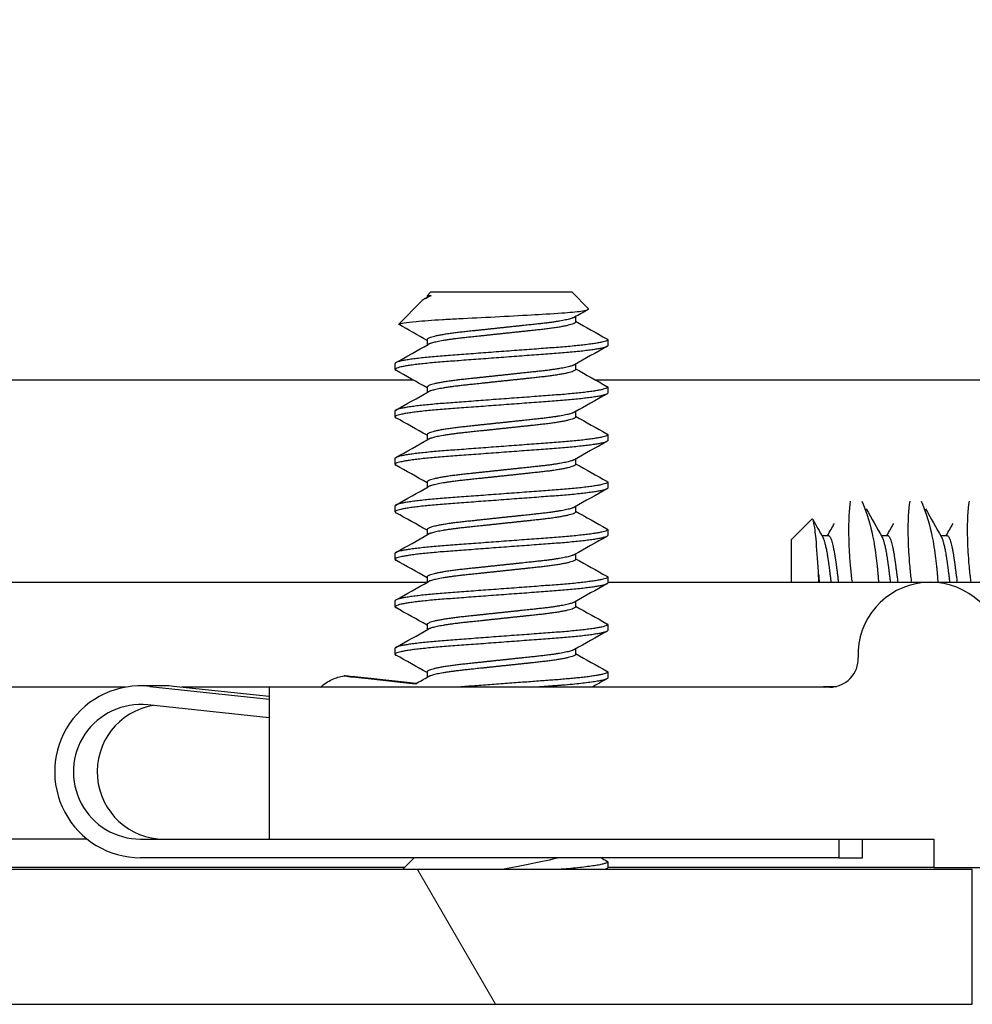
# Model space of a CAD drawing. Header units: millimetres. Extents: x 56 to 1798, y 64 to 1375.
# Tile 24 of 81: x 634 to 647, y 1219 to 1232. Entities that reach past the tile are written whole.
import ezdxf

# ---------------------------------------------------------------- set-up
doc = ezdxf.new("R2010")
doc.units = ezdxf.units.MM
doc.header["$LTSCALE"] = 6.666667
doc.layers.add('Hatch (ANSI)', color=7, linetype='Continuous', lineweight=18)
doc.layers.add('Visible (ANSI)', color=7, linetype='Continuous', lineweight=25)

msp = doc.modelspace()

# ---------------------------------------------------------------- hatches: boundary and pattern name
at = {"layer": 'Hatch (ANSI)'}
h = msp.add_hatch(dxfattribs=at)
h.set_pattern_fill('ANSI31', color=256, scale=169.333333, style=0)
h.set_pattern_definition([(45, (0, 0), (-14.9671, 14.9671), [])])
edge = h.paths.add_edge_path()
edge.add_line((647.8645, 1220.4205), (647.8645, 1218.5915))
edge.add_line((647.8645, 1218.5915), (654.2145, 1218.5915))
edge.add_line((654.2145, 1218.5915), (654.2145, 1262.2795))
edge.add_line((654.2145, 1262.2795), (647.8645, 1262.2795))
edge.add_line((647.8645, 1262.2795), (647.8645, 1260.4505))
edge.add_line((647.8645, 1260.4505), (646.5945, 1260.4505))
edge.add_line((646.5945, 1260.4505), (646.5945, 1260.0695))
edge.add_line((646.5945, 1260.0695), (637.7045, 1260.0695))
edge.add_line((637.7045, 1260.0695), (637.7045, 1258.0375))
edge.add_line((637.7045, 1258.0375), (645.2032, 1258.0375))
edge.add_ellipse((645.2032, 1257.6565), major_axis=(0.381, 0), ratio=1, start_angle=357.54327, end_angle=450, ccw=False)
edge.add_ellipse((646.5482, 1257.5988), major_axis=(-0.0414, -0.9643), ratio=1, start_angle=270, end_angle=443.33968)
edge.add_ellipse((648.8805, 1257.2245), major_axis=(0.2214, 1.3794), ratio=1, start_angle=198.23411, end_angle=450, ccw=False)
edge.add_ellipse((649.2548, 1254.8921), major_axis=(-0.1529, 0.953), ratio=1, start_angle=0, end_angle=180)
edge.add_ellipse((648.8805, 1257.2245), major_axis=(3.2854, 0.5272), ratio=1, start_angle=270, end_angle=289.53257)
edge.add_ellipse((650.6585, 1253.9701), major_axis=(0.3344, 0.1827), ratio=1, start_angle=331.35038, end_angle=450, ccw=False)
edge.add_line((651.0395, 1253.9701), (651.0395, 1226.9009))
edge.add_ellipse((650.6585, 1226.9009), major_axis=(0, -0.381), ratio=1, start_angle=331.35038, end_angle=450, ccw=False)
edge.add_ellipse((648.8805, 1223.6465), major_axis=(-2.92, 1.5953), ratio=1, start_angle=270, end_angle=289.53257)
edge.add_ellipse((649.2548, 1225.9789), major_axis=(-0.953, 0.1529), ratio=1, start_angle=270, end_angle=450)
edge.add_ellipse((648.8805, 1223.6465), major_axis=(1.3794, -0.2214), ratio=1, start_angle=198.23411, end_angle=450, ccw=False)
edge.add_ellipse((646.5482, 1223.2722), major_axis=(-0.1529, 0.953), ratio=1, start_angle=270, end_angle=443.33968)
edge.add_ellipse((645.2032, 1223.2145), major_axis=(0.0163, -0.3806), ratio=1, start_angle=357.54327, end_angle=450, ccw=False)
edge.add_line((645.2032, 1222.8335), (637.7045, 1222.8335))
edge.add_line((637.7045, 1222.8335), (637.7045, 1220.8015))
edge.add_line((637.7045, 1220.8015), (646.5945, 1220.8015))
edge.add_line((646.5945, 1220.8015), (646.5945, 1220.4205))
edge.add_line((646.5945, 1220.4205), (647.8645, 1220.4205))
h = msp.add_hatch(dxfattribs=at)
h.set_pattern_fill('ANSI31', color=256, scale=169.333333, angle=75, style=0)
h.set_pattern_definition([(120, (0, 0), (-18.33087, -10.58333), [])])
h.paths.add_polyline_path([(239.6688, 1220.3949), (239.6688, 1218.5915), (647.1102, 1218.5915), (647.1102, 1220.3949)])

# ---------------------------------------------------------------- linework, layer by layer
at = {"layer": 'Visible (ANSI)'}
for p, q in [((639.8649, 1228.1165), (639.8182, 1228.0698)), ((641.7572, 1228.1165), (639.8649, 1228.1165)), ((641.7572, 1228.1165), (641.9781, 1227.8956)), ((639.7448, 1227.9964), (639.4397, 1227.6913)), ((639.7972, 1228.0335), (639.8341, 1228.0543)), ((639.8723, 1228.0698), (639.8182, 1228.0698)), ((639.8182, 1228.0698), (639.8182, 1228.0454)), ((641.8039, 1227.7908), (641.8039, 1227.7196)), ((639.8182, 1227.4815), (639.8182, 1227.4104)), ((642.2334, 1227.4815), (642.2334, 1227.4021)), ((639.3886, 1227.164), (639.3886, 1227.0846)), ((641.8039, 1227.1558), (641.8039, 1227.0846)), ((546.2475, 1226.9441), (639.6299, 1226.9441)), ((642.069, 1226.9441), (648.2383, 1226.9441)), ((639.8182, 1226.8465), (639.8182, 1226.7754)), ((642.2334, 1226.8465), (642.2334, 1226.7671)), ((639.3886, 1226.529), (639.3886, 1226.4496)), ((641.8039, 1226.5208), (641.8039, 1226.4496)), ((639.8182, 1226.2115), (639.8182, 1226.1404)), ((642.2334, 1226.2115), (642.2334, 1226.1321)), ((639.3886, 1225.894), (639.3886, 1225.8146)), ((641.8039, 1225.8858), (641.8039, 1225.8146)), ((639.8182, 1225.5765), (639.8182, 1225.5054)), ((642.2334, 1225.5765), (642.2334, 1225.4971)), ((639.3886, 1225.259), (639.3886, 1225.1796)), ((641.8039, 1225.2508), (641.8039, 1225.1796)), ((644.6895, 1224.8038), (644.9657, 1225.0799)), ((639.8182, 1224.9415), (639.8182, 1224.8704)), ((642.2334, 1224.9415), (642.2334, 1224.8621)), ((645.0976, 1224.8621), (645.1856, 1224.8621)), ((645.8913, 1224.8621), (645.9794, 1224.8621)), ((646.6851, 1224.8621), (646.7731, 1224.8621)), ((644.6895, 1224.8038), (644.6895, 1224.2374)), ((639.3886, 1224.624), (639.3886, 1224.5446)), ((641.8039, 1224.6158), (641.8039, 1224.5446)), ((639.8182, 1224.3065), (639.8182, 1224.2354)), ((642.2334, 1224.3065), (642.2334, 1224.2271)), ((546.4119, 1224.2374), (639.8182, 1224.2374)), ((642.2334, 1224.2374), (650.1464, 1224.2374)), ((639.3886, 1223.989), (639.3886, 1223.9096)), ((641.8039, 1223.9808), (641.8039, 1223.9096)), ((639.8182, 1223.6715), (639.8182, 1223.6004)), ((642.2334, 1223.6715), (642.2334, 1223.5921)), ((639.3886, 1223.354), (639.3886, 1223.2746)), ((641.8039, 1223.3458), (641.8039, 1223.2746)), ((639.8182, 1223.0365), (639.8182, 1222.9654)), ((642.2334, 1223.0365), (642.2334, 1222.9571)), ((636.3041, 1222.8515), (635.9861, 1222.8515)), ((636.1089, 1222.8449), (637.7045, 1222.6732)), ((637.7045, 1222.7074), (636.4269, 1222.8449)), ((639.0306, 1222.9481), (639.6592, 1222.8805)), ((639.6713, 1222.8828), (639.0641, 1222.9481)), ((645.1149, 1222.8335), (645.1233, 1222.8449)), ((645.1233, 1222.8449), (645.2958, 1222.8449)), ((645.1233, 1222.8449), (645.1389, 1222.8335)), ((635.7837, 1222.8335), (548.2395, 1222.8335)), ((637.7045, 1222.8335), (636.533, 1222.8335)), ((645.2032, 1222.8335), (637.7045, 1222.8335)), ((637.7045, 1222.8335), (637.7045, 1220.8015)), ((637.7045, 1222.4218), (636.0822, 1222.5963)), ((635.2711, 1220.8015), (548.2395, 1220.8015)), ((635.9861, 1220.8015), (637.7045, 1220.8015)), ((637.7045, 1220.8015), (646.5945, 1220.8015)), ((645.3249, 1220.8015), (645.3249, 1220.5515)), ((645.643, 1220.5515), (645.643, 1220.8015)), ((646.5945, 1220.8015), (646.5945, 1220.4205)), ((645.3249, 1220.5515), (635.9861, 1220.5515)), ((639.6468, 1220.5515), (639.4902, 1220.3949)), ((642.2334, 1220.4965), (642.2334, 1220.4171)), ((645.3249, 1220.5515), (645.643, 1220.5515)), ((647.1102, 1220.3949), (239.6688, 1220.3949)), ((639.5158, 1220.4205), (546.4119, 1220.4205)), ((642.2227, 1220.4055), (642.2038, 1220.3949)), ((646.5945, 1220.4205), (642.2334, 1220.4205)), ((646.5945, 1220.4205), (647.8645, 1220.4205)), ((647.1102, 1218.5915), (647.1102, 1220.3949)), ((239.6688, 1218.5915), (647.1102, 1218.5915))]:
    msp.add_line(p, q, dxfattribs=at)
for centre, radius, start, end in [((646.5482, 1223.2722), 0.9652, 9.11705, 182.45673), ((645.2032, 1223.2145), 0.381, 270, 2.45673)]:
    msp.add_arc(centre, radius, start, end, dxfattribs=at)
for centre, major_axis, ratio, start_param, end_param in [((639.0474, 1222.9481), (-0.341, 0.0366), 0.005228, 4.6637236, 7.8053163), ((635.9861, 1221.7015), (0, -1.15), 0.9988024, 3.0345316, 6.2831853), ((636.3041, 1221.7015), (0, 1.15), 0.9988024, 6.1761243, 6.2831853), ((639.6344, 1222.8805), (0.5041, -0.0541), 0.005228, 1.5002374, 1.522131), ((635.9861, 1221.7015), (0, 0.9), 0.9988024, 6.1761243, 9.424778), ((636.3041, 1221.7015), (0, -0.9), 0.9988024, 3.3103716, 6.2831853)]:
    msp.add_ellipse(centre, major_axis=major_axis, ratio=ratio, start_param=start_param, end_param=end_param, dxfattribs=at)
for points in [[(639.8723, 1228.0698), (639.8101, 1228.0432), (639.7669, 1228.0185), (639.7448, 1227.9964)], [(641.9741, 1227.8864), (641.912, 1227.8516), (641.85, 1227.8168), (641.788, 1227.7818)], [(641.8039, 1227.7279), (641.9433, 1227.6493), (642.083, 1227.5712), (642.2227, 1227.4931)], [(639.4431, 1227.6836), (639.4384, 1227.6862), (639.4372, 1227.6888), (639.4397, 1227.6913)], [(639.8182, 1227.4733), (639.6933, 1227.5436), (639.5682, 1227.6136), (639.4431, 1227.6836)], [(639.3994, 1227.1756), (639.5444, 1227.2566), (639.6894, 1227.3378), (639.8341, 1227.4193)], [(642.2227, 1227.3905), (642.0777, 1227.3095), (641.9327, 1227.2284), (641.788, 1227.1468)], [(639.8182, 1226.8383), (639.6788, 1226.9168), (639.5391, 1226.9949), (639.3994, 1227.073)], [(641.8039, 1227.0929), (641.9433, 1227.0143), (642.083, 1226.9362), (642.2227, 1226.8581)], [(639.3994, 1226.5406), (639.5444, 1226.6216), (639.6894, 1226.7028), (639.8341, 1226.7843)], [(642.2227, 1226.7555), (642.0777, 1226.6745), (641.9327, 1226.5934), (641.788, 1226.5118)], [(639.8182, 1226.2033), (639.6788, 1226.2818), (639.5391, 1226.3599), (639.3994, 1226.438)], [(641.8039, 1226.4579), (641.9433, 1226.3793), (642.083, 1226.3012), (642.2227, 1226.2231)], [(639.3994, 1225.9056), (639.5444, 1225.9866), (639.6894, 1226.0678), (639.8341, 1226.1493)], [(642.2227, 1226.1205), (642.0777, 1226.0395), (641.9327, 1225.9584), (641.788, 1225.8768)], [(639.8182, 1225.5683), (639.6788, 1225.6468), (639.5391, 1225.7249), (639.3994, 1225.803)], [(641.8039, 1225.8229), (641.9433, 1225.7443), (642.083, 1225.6662), (642.2227, 1225.5881)], [(639.3994, 1225.2706), (639.5444, 1225.3516), (639.6894, 1225.4328), (639.8341, 1225.5143)], [(642.2227, 1225.4855), (642.0777, 1225.4045), (641.9327, 1225.3234), (641.788, 1225.2418)], [(645.6894, 1225.2217), (645.7605, 1225.0947), (645.8317, 1224.9678), (645.9032, 1224.8411)], [(646.4832, 1225.2217), (646.5543, 1225.0947), (646.6255, 1224.9678), (646.6969, 1224.8411)], [(639.8182, 1224.9333), (639.6788, 1225.0118), (639.5391, 1225.0899), (639.3994, 1225.168)], [(641.8039, 1225.1879), (641.9433, 1225.1093), (642.083, 1225.0312), (642.2227, 1224.9531)], [(644.978, 1225.0747), (645.0218, 1224.9968), (645.0655, 1224.9189), (645.1094, 1224.8411)], [(645.1745, 1224.8621), (645.2051, 1224.9165), (645.2357, 1224.9709), (645.2663, 1225.0253)], [(645.9682, 1224.8621), (645.9989, 1224.9165), (646.0295, 1224.9709), (646.06, 1225.0253)], [(646.762, 1224.8621), (646.7926, 1224.9165), (646.8232, 1224.9709), (646.8538, 1225.0253)], [(639.3994, 1224.6356), (639.5444, 1224.7166), (639.6894, 1224.7978), (639.8341, 1224.8793)], [(642.2227, 1224.8505), (642.0777, 1224.7695), (641.9327, 1224.6884), (641.788, 1224.6068)], [(641.8039, 1224.5529), (641.9433, 1224.4743), (642.083, 1224.3962), (642.2227, 1224.3181)], [(639.8182, 1224.2983), (639.6788, 1224.3768), (639.5391, 1224.4549), (639.3994, 1224.533)], [(645.058, 1224.2374), (645.0563, 1224.2732), (645.0552, 1224.3086), (645.0545, 1224.3434)], [(639.3994, 1224.0006), (639.5444, 1224.0816), (639.6894, 1224.1628), (639.8341, 1224.2443)], [(642.2227, 1224.2155), (642.0777, 1224.1345), (641.9327, 1224.0534), (641.788, 1223.9718)], [(639.8182, 1223.6633), (639.6788, 1223.7418), (639.5391, 1223.8199), (639.3994, 1223.898)], [(641.8039, 1223.9179), (641.9433, 1223.8393), (642.083, 1223.7612), (642.2227, 1223.6831)], [(639.3994, 1223.3656), (639.5444, 1223.4466), (639.6894, 1223.5278), (639.8341, 1223.6093)], [(642.2227, 1223.5805), (642.0777, 1223.4995), (641.9327, 1223.4184), (641.788, 1223.3368)], [(639.8182, 1223.0283), (639.6788, 1223.1068), (639.5391, 1223.1849), (639.3994, 1223.263)], [(641.8039, 1223.2829), (641.9433, 1223.2043), (642.083, 1223.1262), (642.2227, 1223.0481)], [(639.6659, 1222.8798), (639.722, 1222.9112), (639.7781, 1222.9427), (639.8341, 1222.9743)], [(642.2227, 1222.9455), (642.1559, 1222.9082), (642.0892, 1222.8709), (642.0224, 1222.8335)], [(642.1451, 1220.5515), (642.171, 1220.537), (642.1968, 1220.5226), (642.2227, 1220.5081)]]:
    msp.add_open_spline(points, degree=3, dxfattribs=at)
for points, weights in [([(639.8723, 1228.0698), (639.8476, 1228.0619), (639.8341, 1228.0543)], [0.941670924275, 0.948650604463, 0.961256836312]), ([(642.2227, 1227.4931), (642.2334, 1227.4871), (642.2334, 1227.4815)], [0.971473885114, 0.983771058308, 1]), ([(639.3886, 1227.0846), (639.3886, 1227.079), (639.3994, 1227.073)], [1, 0.983771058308, 0.971473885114]), ([(642.2227, 1226.8581), (642.2334, 1226.8521), (642.2334, 1226.8465)], [0.971473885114, 0.983771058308, 1]), ([(639.3886, 1226.4496), (639.3886, 1226.444), (639.3994, 1226.438)], [1, 0.983771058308, 0.971473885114]), ([(642.2227, 1226.2231), (642.2334, 1226.2171), (642.2334, 1226.2115)], [0.971473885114, 0.983771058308, 1]), ([(639.3886, 1225.8146), (639.3886, 1225.809), (639.3994, 1225.803)], [1, 0.983771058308, 0.971473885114]), ([(642.2227, 1225.5881), (642.2334, 1225.5821), (642.2334, 1225.5765)], [0.971473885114, 0.983771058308, 1]), ([(639.3886, 1225.1796), (639.3886, 1225.174), (639.3994, 1225.168)], [1, 0.983771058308, 0.971473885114]), ([(642.2227, 1224.9531), (642.2334, 1224.9471), (642.2334, 1224.9415)], [0.971473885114, 0.983771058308, 1]), ([(639.3886, 1224.5446), (639.3886, 1224.539), (639.3994, 1224.533)], [1, 0.983771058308, 0.971473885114]), ([(642.2227, 1224.3181), (642.2334, 1224.3121), (642.2334, 1224.3065)], [0.971473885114, 0.983771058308, 1]), ([(639.3886, 1223.9096), (639.3886, 1223.904), (639.3994, 1223.898)], [1, 0.983771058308, 0.971473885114]), ([(642.2227, 1223.6831), (642.2334, 1223.6771), (642.2334, 1223.6715)], [0.971473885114, 0.983771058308, 1]), ([(639.3886, 1223.2746), (639.3886, 1223.269), (639.3994, 1223.263)], [1, 0.983771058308, 0.971473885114]), ([(642.2227, 1223.0481), (642.2334, 1223.0421), (642.2334, 1223.0365)], [0.971473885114, 0.983771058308, 1]), ([(642.2334, 1220.4965), (642.2334, 1220.4463), (641.5777, 1220.3949)], [1, 0.872099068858, 0.988403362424]), ([(642.2227, 1220.5081), (642.2334, 1220.5021), (642.2334, 1220.4965)], [0.971473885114, 0.983771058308, 1]), ([(642.2334, 1220.4171), (642.2334, 1220.4066), (642.1962, 1220.3949)], [1, 0.97005869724, 0.953500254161])]:
    msp.add_rational_spline(points, weights, degree=2, dxfattribs=at)
for points, knots in [([(639.4397, 1227.6913), (639.4465, 1227.6981), (639.4784, 1227.7042), (639.5508, 1227.715), (639.6046, 1227.721), (639.766, 1227.7356), (639.8849, 1227.744), (640.091, 1227.7559), (640.1649, 1227.7597), (640.396, 1227.7715), (640.5616, 1227.7801), (640.8949, 1227.7979), (641.0593, 1227.8069), (641.3336, 1227.8221), (641.4823, 1227.8297), (641.7274, 1227.8478), (641.8134, 1227.8562), (641.9121, 1227.8698), (641.94, 1227.875), (641.9803, 1227.8867), (641.9818, 1227.8919), (641.9781, 1227.8956)], [-0.3275077, -0.3275077, -0.3275077, -0.3275077, -0.298679, -0.298679, -0.26513723, -0.26513723, -0.21824944, -0.21824944, -0.19498337, -0.19498337, -0.1484776, -0.1484776, -0.10250817, -0.10250817, -0.06653819, -0.06653819, -0.03897493, -0.03897493, -0.02198565, -0.02198565, -0.000001, -0.000001, -0.000001, -0.000001]), ([(645.5057, 1224.2374), (645.5025, 1224.2642), (645.4995, 1224.2908), (645.4944, 1224.337), (645.4923, 1224.3566), (645.4897, 1224.382), (645.4891, 1224.3879), (645.4882, 1224.3975), (645.4878, 1224.4012), (645.4871, 1224.4082), (645.4868, 1224.4116), (645.4861, 1224.4192), (645.4856, 1224.4235), (645.4846, 1224.4348), (645.4839, 1224.4418), (645.4799, 1224.4856), (645.4769, 1224.5218), (645.4661, 1224.6679), (645.4621, 1224.7715), (645.4576, 1225.054), (645.4656, 1225.2081), (645.4833, 1225.3224)], [-0.15604546, -0.15604546, -0.15604546, -0.15604546, -0.14718085, -0.14718085, -0.14052602, -0.14052602, -0.13850239, -0.13850239, -0.13723881, -0.13723881, -0.13607836, -0.13607836, -0.13459399, -0.13459399, -0.13217262, -0.13217262, -0.11932022, -0.11932022, -0.07941382, -0.07941382, -0.00050041, -0.00050041, -0.00050041, -0.00050041]), ([(645.6312, 1225.3224), (645.6836, 1225.2145), (645.7316, 1225.0704), (645.7899, 1224.8017), (645.8067, 1224.701), (645.8272, 1224.5468), (645.8329, 1224.4993), (645.8389, 1224.4426), (645.8397, 1224.4343), (645.841, 1224.4221), (645.8414, 1224.4181), (645.8421, 1224.411), (645.8424, 1224.4079), (645.843, 1224.4014), (645.8433, 1224.398), (645.8442, 1224.3891), (645.8447, 1224.3835), (645.8468, 1224.3611), (645.8483, 1224.344), (645.8521, 1224.2973), (645.8544, 1224.2675), (645.8564, 1224.2374)], [-0.29230817, -0.29230817, -0.29230817, -0.29230817, -0.21664548, -0.21664548, -0.17643361, -0.17643361, -0.15924106, -0.15924106, -0.15634345, -0.15634345, -0.15494729, -0.15494729, -0.15386485, -0.15386485, -0.15267712, -0.15267712, -0.15075501, -0.15075501, -0.1449041, -0.1449041, -0.13483044, -0.13483044, -0.13483044, -0.13483044]), ([(646.2995, 1224.2374), (646.2963, 1224.2642), (646.2932, 1224.2908), (646.2881, 1224.337), (646.2861, 1224.3566), (646.2835, 1224.382), (646.2829, 1224.3879), (646.2819, 1224.3975), (646.2816, 1224.4012), (646.2809, 1224.4082), (646.2805, 1224.4116), (646.2798, 1224.4192), (646.2794, 1224.4235), (646.2783, 1224.4348), (646.2777, 1224.4418), (646.2737, 1224.4856), (646.2707, 1224.5218), (646.2599, 1224.6679), (646.2558, 1224.7715), (646.2513, 1225.054), (646.2593, 1225.2081), (646.277, 1225.3224)], [-0.15604546, -0.15604546, -0.15604546, -0.15604546, -0.14718085, -0.14718085, -0.14052602, -0.14052602, -0.13850239, -0.13850239, -0.13723881, -0.13723881, -0.13607836, -0.13607836, -0.13459399, -0.13459399, -0.13217262, -0.13217262, -0.11932022, -0.11932022, -0.07941382, -0.07941382, -0.00050041, -0.00050041, -0.00050041, -0.00050041]), ([(646.4249, 1225.3224), (646.4773, 1225.2145), (646.5254, 1225.0704), (646.5837, 1224.8017), (646.6004, 1224.701), (646.621, 1224.5468), (646.6266, 1224.4993), (646.6326, 1224.4426), (646.6335, 1224.4343), (646.6347, 1224.4221), (646.6351, 1224.4181), (646.6358, 1224.411), (646.6361, 1224.4079), (646.6367, 1224.4014), (646.6371, 1224.398), (646.6379, 1224.3891), (646.6384, 1224.3835), (646.6405, 1224.3611), (646.642, 1224.344), (646.6459, 1224.2973), (646.6481, 1224.2675), (646.6502, 1224.2374)], [-0.29230817, -0.29230817, -0.29230817, -0.29230817, -0.21664548, -0.21664548, -0.17643361, -0.17643361, -0.15924106, -0.15924106, -0.15634345, -0.15634345, -0.15494729, -0.15494729, -0.15386485, -0.15386485, -0.15267712, -0.15267712, -0.15075501, -0.15075501, -0.1449041, -0.1449041, -0.13483044, -0.13483044, -0.13483044, -0.13483044]), ([(647.0932, 1224.2374), (647.09, 1224.2642), (647.087, 1224.2908), (647.0819, 1224.337), (647.0798, 1224.3566), (647.0772, 1224.382), (647.0766, 1224.3879), (647.0757, 1224.3975), (647.0753, 1224.4012), (647.0746, 1224.4082), (647.0743, 1224.4116), (647.0736, 1224.4192), (647.0731, 1224.4235), (647.0721, 1224.4348), (647.0714, 1224.4418), (647.0674, 1224.4856), (647.0644, 1224.5218), (647.0536, 1224.6679), (647.0496, 1224.7715), (647.0451, 1225.054), (647.0531, 1225.2081), (647.0708, 1225.3224)], [-0.15604546, -0.15604546, -0.15604546, -0.15604546, -0.14718085, -0.14718085, -0.14052602, -0.14052602, -0.13850239, -0.13850239, -0.13723881, -0.13723881, -0.13607836, -0.13607836, -0.13459399, -0.13459399, -0.13217262, -0.13217262, -0.11932022, -0.11932022, -0.07941382, -0.07941382, -0.00050041, -0.00050041, -0.00050041, -0.00050041]), ([(645.0545, 1224.3434), (645.0536, 1224.3575), (645.0527, 1224.3716), (645.0417, 1224.5428), (645.0316, 1224.6943), (645.0113, 1224.9099), (645.0021, 1224.9805), (644.9815, 1225.0803), (644.9722, 1225.0865), (644.9657, 1225.0799)], [-0.10890988, -0.10890988, -0.10890988, -0.10890988, -0.10545875, -0.10545875, -0.06644341, -0.06644341, -0.03659642, -0.03659642, -0.000001, -0.000001, -0.000001, -0.000001]), ([(645.0545, 1224.3434), (645.055, 1224.3379), (645.0555, 1224.3324), (645.0584, 1224.2973), (645.0606, 1224.2675), (645.0627, 1224.2374)], [-0.14678325, -0.14678325, -0.14678325, -0.14678325, -0.144904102, -0.144904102, -0.134830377, -0.134830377, -0.134830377, -0.134830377]), ([(638.3927, 1222.8335), (638.4385, 1222.8757), (638.4916, 1222.9111), (638.5983, 1222.9601), (638.652, 1222.9763), (638.7064, 1222.9848)], [0.000779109, 0.000779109, 0.000779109, 0.000779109, 0.019458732, 0.019458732, 0.035982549, 0.035982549, 0.035982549, 0.035982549]), ([(641.5682, 1220.5515), (641.5605, 1220.5492), (641.5527, 1220.5469), (641.4285, 1220.5113), (641.2947, 1220.4861), (641.0765, 1220.4421), (640.9512, 1220.4183), (640.8214, 1220.3949)], [-0.078849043, -0.078849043, -0.078849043, -0.078849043, -0.076431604, -0.076431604, -0.041316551, -0.041316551, -0.001073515, -0.001073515, -0.001073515, -0.001073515])]:
    msp.add_open_spline(points, degree=3, knots=knots, dxfattribs=at)
for points, weights, knots in [([(641.788, 1227.7818), (641.706, 1227.7357), (641.3074, 1227.6932), (641.0771, 1227.6686), (640.811, 1227.6403)], [0.961256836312, 0.889515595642, 1, 0.933012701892, 0.933012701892], [0.064326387, 0.064326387, 0.064326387, 0.072916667, 0.072916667, 0.078125, 0.078125, 0.078125]), ([(641.8039, 1227.7196), (641.8039, 1227.6667), (641.3074, 1227.6138), (641.0771, 1227.5892), (640.811, 1227.5609)], [1, 0.866025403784, 1, 0.933012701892, 0.933012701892], [0.0625, 0.0625, 0.0625, 0.072916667, 0.072916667, 0.078125, 0.078125, 0.078125]), ([(640.811, 1227.6403), (640.545, 1227.6119), (640.3146, 1227.5873), (639.8182, 1227.5344), (639.8182, 1227.4815)], [0.933012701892, 0.933012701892, 1, 0.866025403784, 1], [0.078125, 0.078125, 0.078125, 0.083333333, 0.083333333, 0.09375, 0.09375, 0.09375]), ([(642.2334, 1227.4815), (642.2334, 1227.4286), (641.5222, 1227.3757), (640.811, 1227.3228), (640.0998, 1227.2698), (639.3886, 1227.2169), (639.3886, 1227.164)], [1, 0.866025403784, 1, 0.866025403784, 1, 0.866025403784, 1], [0.0625, 0.0625, 0.0625, 0.072916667, 0.072916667, 0.083333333, 0.083333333, 0.09375, 0.09375, 0.09375]), ([(640.811, 1227.5609), (640.545, 1227.5325), (640.3146, 1227.508), (639.9161, 1227.4655), (639.8341, 1227.4193)], [0.933012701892, 0.933012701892, 1, 0.889515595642, 0.961256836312], [0.078125, 0.078125, 0.078125, 0.083333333, 0.083333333, 0.091923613, 0.091923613, 0.091923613]), ([(642.2334, 1227.4021), (642.2334, 1227.3492), (641.5222, 1227.2963), (640.811, 1227.2434), (640.0998, 1227.1905), (639.3886, 1227.1375), (639.3886, 1227.0846)], [1, 0.866025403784, 1, 0.866025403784, 1, 0.866025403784, 1], [0.125, 0.125, 0.125, 0.135416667, 0.135416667, 0.145833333, 0.145833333, 0.15625, 0.15625, 0.15625]), ([(641.788, 1227.1468), (641.706, 1227.1007), (641.3074, 1227.0582), (641.0771, 1227.0336), (640.811, 1227.0053)], [0.961256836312, 0.889515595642, 1, 0.933012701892, 0.933012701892], [0.126826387, 0.126826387, 0.126826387, 0.135416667, 0.135416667, 0.140625, 0.140625, 0.140625]), ([(641.8039, 1227.0846), (641.8039, 1227.0317), (641.3074, 1226.9788), (641.0771, 1226.9542), (640.811, 1226.9259)], [1, 0.866025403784, 1, 0.933012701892, 0.933012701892], [0.125, 0.125, 0.125, 0.135416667, 0.135416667, 0.140625, 0.140625, 0.140625]), ([(640.811, 1227.0053), (640.545, 1226.9769), (640.3146, 1226.9523), (639.8182, 1226.8994), (639.8182, 1226.8465)], [0.933012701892, 0.933012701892, 1, 0.866025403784, 1], [0.140625, 0.140625, 0.140625, 0.145833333, 0.145833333, 0.15625, 0.15625, 0.15625]), ([(640.811, 1226.9259), (640.545, 1226.8975), (640.3146, 1226.873), (639.9161, 1226.8305), (639.8341, 1226.7843)], [0.933012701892, 0.933012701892, 1, 0.889515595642, 0.961256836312], [0.140625, 0.140625, 0.140625, 0.145833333, 0.145833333, 0.154423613, 0.154423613, 0.154423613]), ([(642.2334, 1226.8465), (642.2334, 1226.7936), (641.5222, 1226.7407), (640.811, 1226.6878), (640.0998, 1226.6348), (639.3886, 1226.5819), (639.3886, 1226.529)], [1, 0.866025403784, 1, 0.866025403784, 1, 0.866025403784, 1], [0.125, 0.125, 0.125, 0.135416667, 0.135416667, 0.145833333, 0.145833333, 0.15625, 0.15625, 0.15625]), ([(642.2334, 1226.7671), (642.2334, 1226.7142), (641.5222, 1226.6613), (640.811, 1226.6084), (640.0998, 1226.5555), (639.3886, 1226.5025), (639.3886, 1226.4496)], [1, 0.866025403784, 1, 0.866025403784, 1, 0.866025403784, 1], [0.1875, 0.1875, 0.1875, 0.197916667, 0.197916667, 0.208333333, 0.208333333, 0.21875, 0.21875, 0.21875]), ([(641.788, 1226.5118), (641.706, 1226.4657), (641.3074, 1226.4232), (641.0771, 1226.3986), (640.811, 1226.3703)], [0.961256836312, 0.889515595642, 1, 0.933012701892, 0.933012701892], [0.189326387, 0.189326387, 0.189326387, 0.197916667, 0.197916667, 0.203125, 0.203125, 0.203125]), ([(641.8039, 1226.4496), (641.8039, 1226.3967), (641.3074, 1226.3438), (641.0771, 1226.3192), (640.811, 1226.2909)], [1, 0.866025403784, 1, 0.933012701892, 0.933012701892], [0.1875, 0.1875, 0.1875, 0.197916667, 0.197916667, 0.203125, 0.203125, 0.203125]), ([(640.811, 1226.3703), (640.545, 1226.3419), (640.3146, 1226.3173), (639.8182, 1226.2644), (639.8182, 1226.2115)], [0.933012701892, 0.933012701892, 1, 0.866025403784, 1], [0.203125, 0.203125, 0.203125, 0.208333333, 0.208333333, 0.21875, 0.21875, 0.21875]), ([(640.811, 1226.2909), (640.545, 1226.2625), (640.3146, 1226.238), (639.9161, 1226.1955), (639.8341, 1226.1493)], [0.933012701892, 0.933012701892, 1, 0.889515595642, 0.961256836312], [0.203125, 0.203125, 0.203125, 0.208333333, 0.208333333, 0.216923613, 0.216923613, 0.216923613]), ([(642.2334, 1226.2115), (642.2334, 1226.1586), (641.5222, 1226.1057), (640.811, 1226.0528), (640.0998, 1225.9998), (639.3886, 1225.9469), (639.3886, 1225.894)], [1, 0.866025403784, 1, 0.866025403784, 1, 0.866025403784, 1], [0.1875, 0.1875, 0.1875, 0.197916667, 0.197916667, 0.208333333, 0.208333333, 0.21875, 0.21875, 0.21875]), ([(642.2334, 1226.1321), (642.2334, 1226.0792), (641.5222, 1226.0263), (640.811, 1225.9734), (640.0998, 1225.9205), (639.3886, 1225.8675), (639.3886, 1225.8146)], [1, 0.866025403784, 1, 0.866025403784, 1, 0.866025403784, 1], [0.25, 0.25, 0.25, 0.260416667, 0.260416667, 0.270833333, 0.270833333, 0.28125, 0.28125, 0.28125]), ([(641.788, 1225.8768), (641.706, 1225.8307), (641.3074, 1225.7882), (641.0771, 1225.7636), (640.811, 1225.7353)], [0.961256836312, 0.889515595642, 1, 0.933012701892, 0.933012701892], [0.251826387, 0.251826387, 0.251826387, 0.260416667, 0.260416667, 0.265625, 0.265625, 0.265625]), ([(641.8039, 1225.8146), (641.8039, 1225.7617), (641.3074, 1225.7088), (641.0771, 1225.6842), (640.811, 1225.6559)], [1, 0.866025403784, 1, 0.933012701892, 0.933012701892], [0.25, 0.25, 0.25, 0.260416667, 0.260416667, 0.265625, 0.265625, 0.265625]), ([(640.811, 1225.7353), (640.545, 1225.7069), (640.3146, 1225.6823), (639.8182, 1225.6294), (639.8182, 1225.5765)], [0.933012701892, 0.933012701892, 1, 0.866025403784, 1], [0.265625, 0.265625, 0.265625, 0.270833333, 0.270833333, 0.28125, 0.28125, 0.28125]), ([(640.811, 1225.6559), (640.545, 1225.6275), (640.3146, 1225.603), (639.9161, 1225.5605), (639.8341, 1225.5143)], [0.933012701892, 0.933012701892, 1, 0.889515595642, 0.961256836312], [0.265625, 0.265625, 0.265625, 0.270833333, 0.270833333, 0.279423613, 0.279423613, 0.279423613]), ([(642.2334, 1225.5765), (642.2334, 1225.5236), (641.5222, 1225.4707), (640.811, 1225.4178), (640.0998, 1225.3648), (639.3886, 1225.3119), (639.3886, 1225.259)], [1, 0.866025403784, 1, 0.866025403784, 1, 0.866025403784, 1], [0.25, 0.25, 0.25, 0.260416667, 0.260416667, 0.270833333, 0.270833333, 0.28125, 0.28125, 0.28125]), ([(642.2334, 1225.4971), (642.2334, 1225.4442), (641.5222, 1225.3913), (640.811, 1225.3384), (640.0998, 1225.2855), (639.3886, 1225.2325), (639.3886, 1225.1796)], [1, 0.866025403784, 1, 0.866025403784, 1, 0.866025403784, 1], [0.3125, 0.3125, 0.3125, 0.322916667, 0.322916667, 0.333333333, 0.333333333, 0.34375, 0.34375, 0.34375]), ([(641.788, 1225.2418), (641.706, 1225.1957), (641.3074, 1225.1532), (641.0771, 1225.1286), (640.811, 1225.1003)], [0.961256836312, 0.889515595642, 1, 0.933012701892, 0.933012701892], [0.314326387, 0.314326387, 0.314326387, 0.322916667, 0.322916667, 0.328125, 0.328125, 0.328125]), ([(640.811, 1225.1003), (640.545, 1225.0719), (640.3146, 1225.0473), (639.8182, 1224.9944), (639.8182, 1224.9415)], [0.933012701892, 0.933012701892, 1, 0.866025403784, 1], [0.328125, 0.328125, 0.328125, 0.333333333, 0.333333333, 0.34375, 0.34375, 0.34375]), ([(641.8039, 1225.1796), (641.8039, 1225.1267), (641.3074, 1225.0738), (641.0771, 1225.0492), (640.811, 1225.0209)], [1, 0.866025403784, 1, 0.933012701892, 0.933012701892], [0.3125, 0.3125, 0.3125, 0.322916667, 0.322916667, 0.328125, 0.328125, 0.328125]), ([(640.811, 1225.0209), (640.545, 1224.9925), (640.3146, 1224.968), (639.9161, 1224.9255), (639.8341, 1224.8793)], [0.933012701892, 0.933012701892, 1, 0.889515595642, 0.961256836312], [0.328125, 0.328125, 0.328125, 0.333333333, 0.333333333, 0.341923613, 0.341923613, 0.341923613]), ([(642.2334, 1224.9415), (642.2334, 1224.8886), (641.5222, 1224.8357), (640.811, 1224.7828), (640.0998, 1224.7298), (639.3886, 1224.6769), (639.3886, 1224.624)], [1, 0.866025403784, 1, 0.866025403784, 1, 0.866025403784, 1], [0.3125, 0.3125, 0.3125, 0.322916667, 0.322916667, 0.333333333, 0.333333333, 0.34375, 0.34375, 0.34375]), ([(642.2334, 1224.8621), (642.2334, 1224.8092), (641.5222, 1224.7563), (640.811, 1224.7034), (640.0998, 1224.6505), (639.3886, 1224.5975), (639.3886, 1224.5446)], [1, 0.866025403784, 1, 0.866025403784, 1, 0.866025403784, 1], [0.375, 0.375, 0.375, 0.385416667, 0.385416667, 0.395833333, 0.395833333, 0.40625, 0.40625, 0.40625]), ([(645.1094, 1224.8411), (645.1486, 1224.7716), (645.1856, 1224.5061), (645.2024, 1224.3859), (645.2204, 1224.2374)], [0.972276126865, 0.942105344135, 1, 0.972946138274, 0.965122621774], [0.079225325, 0.079225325, 0.079225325, 0.086538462, 0.086538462, 0.089955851, 0.089955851, 0.089955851]), ([(645.1856, 1224.8621), (645.2352, 1224.8621), (645.2849, 1224.5061), (645.3016, 1224.3859), (645.3196, 1224.2374)], [1, 0.923879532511, 1, 0.972946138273, 0.965122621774], [0.076923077, 0.076923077, 0.076923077, 0.086538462, 0.086538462, 0.089955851, 0.089955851, 0.089955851]), ([(645.9032, 1224.8411), (645.9424, 1224.7716), (645.9794, 1224.5061), (645.9961, 1224.3859), (646.0141, 1224.2374)], [0.972276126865, 0.942105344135, 1, 0.972946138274, 0.965122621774], [0.156148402, 0.156148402, 0.156148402, 0.163461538, 0.163461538, 0.166878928, 0.166878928, 0.166878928]), ([(645.9794, 1224.8621), (646.029, 1224.8621), (646.0786, 1224.5061), (646.0953, 1224.3859), (646.1134, 1224.2374)], [1, 0.923879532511, 1, 0.972946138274, 0.965122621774], [0.153846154, 0.153846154, 0.153846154, 0.163461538, 0.163461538, 0.166878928, 0.166878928, 0.166878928]), ([(646.6969, 1224.8411), (646.7361, 1224.7716), (646.7731, 1224.5061), (646.7899, 1224.3859), (646.8079, 1224.2374)], [0.972276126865, 0.942105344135, 1, 0.972946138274, 0.965122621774], [0.233071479, 0.233071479, 0.233071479, 0.240384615, 0.240384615, 0.243802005, 0.243802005, 0.243802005]), ([(646.7731, 1224.8621), (646.8227, 1224.8621), (646.8724, 1224.5061), (646.8891, 1224.3859), (646.9071, 1224.2374)], [1, 0.923879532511, 1, 0.972946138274, 0.965122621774], [0.230769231, 0.230769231, 0.230769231, 0.240384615, 0.240384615, 0.243802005, 0.243802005, 0.243802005]), ([(641.788, 1224.6068), (641.706, 1224.5607), (641.3074, 1224.5182), (641.0771, 1224.4936), (640.811, 1224.4653)], [0.961256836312, 0.889515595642, 1, 0.933012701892, 0.933012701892], [0.376826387, 0.376826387, 0.376826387, 0.385416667, 0.385416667, 0.390625, 0.390625, 0.390625]), ([(640.811, 1224.4653), (640.545, 1224.4369), (640.3146, 1224.4123), (639.8182, 1224.3594), (639.8182, 1224.3065)], [0.933012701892, 0.933012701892, 1, 0.866025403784, 1], [0.390625, 0.390625, 0.390625, 0.395833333, 0.395833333, 0.40625, 0.40625, 0.40625]), ([(641.8039, 1224.5446), (641.8039, 1224.4917), (641.3074, 1224.4388), (641.0771, 1224.4142), (640.811, 1224.3859)], [1, 0.866025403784, 1, 0.933012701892, 0.933012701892], [0.375, 0.375, 0.375, 0.385416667, 0.385416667, 0.390625, 0.390625, 0.390625]), ([(642.2334, 1224.3065), (642.2334, 1224.2536), (641.5222, 1224.2007), (640.811, 1224.1478), (640.0998, 1224.0948), (639.3886, 1224.0419), (639.3886, 1223.989)], [1, 0.866025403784, 1, 0.866025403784, 1, 0.866025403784, 1], [0.375, 0.375, 0.375, 0.385416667, 0.385416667, 0.395833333, 0.395833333, 0.40625, 0.40625, 0.40625]), ([(640.811, 1224.3859), (640.545, 1224.3575), (640.3146, 1224.333), (639.9161, 1224.2905), (639.8341, 1224.2443)], [0.933012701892, 0.933012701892, 1, 0.889515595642, 0.961256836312], [0.390625, 0.390625, 0.390625, 0.395833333, 0.395833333, 0.404423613, 0.404423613, 0.404423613]), ([(642.2334, 1224.2271), (642.2334, 1224.1742), (641.5222, 1224.1213), (640.811, 1224.0684), (640.0998, 1224.0155), (639.3886, 1223.9625), (639.3886, 1223.9096)], [1, 0.866025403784, 1, 0.866025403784, 1, 0.866025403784, 1], [0.4375, 0.4375, 0.4375, 0.447916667, 0.447916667, 0.458333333, 0.458333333, 0.46875, 0.46875, 0.46875]), ([(641.788, 1223.9718), (641.706, 1223.9257), (641.3074, 1223.8832), (641.0771, 1223.8586), (640.811, 1223.8303)], [0.961256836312, 0.889515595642, 1, 0.933012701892, 0.933012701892], [0.439326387, 0.439326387, 0.439326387, 0.447916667, 0.447916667, 0.453125, 0.453125, 0.453125]), ([(641.8039, 1223.9096), (641.8039, 1223.8567), (641.3074, 1223.8038), (641.0771, 1223.7792), (640.811, 1223.7509)], [1, 0.866025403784, 1, 0.933012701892, 0.933012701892], [0.4375, 0.4375, 0.4375, 0.447916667, 0.447916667, 0.453125, 0.453125, 0.453125]), ([(640.811, 1223.8303), (640.545, 1223.8019), (640.3146, 1223.7773), (639.8182, 1223.7244), (639.8182, 1223.6715)], [0.933012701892, 0.933012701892, 1, 0.866025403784, 1], [0.453125, 0.453125, 0.453125, 0.458333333, 0.458333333, 0.46875, 0.46875, 0.46875]), ([(642.2334, 1223.6715), (642.2334, 1223.6186), (641.5222, 1223.5657), (640.811, 1223.5128), (640.0998, 1223.4598), (639.3886, 1223.4069), (639.3886, 1223.354)], [1, 0.866025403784, 1, 0.866025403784, 1, 0.866025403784, 1], [0.4375, 0.4375, 0.4375, 0.447916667, 0.447916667, 0.458333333, 0.458333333, 0.46875, 0.46875, 0.46875]), ([(640.811, 1223.7509), (640.545, 1223.7225), (640.3146, 1223.698), (639.9161, 1223.6555), (639.8341, 1223.6093)], [0.933012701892, 0.933012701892, 1, 0.889515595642, 0.961256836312], [0.453125, 0.453125, 0.453125, 0.458333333, 0.458333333, 0.466923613, 0.466923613, 0.466923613]), ([(642.2334, 1223.5921), (642.2334, 1223.5392), (641.5222, 1223.4863), (640.811, 1223.4334), (640.0998, 1223.3805), (639.3886, 1223.3275), (639.3886, 1223.2746)], [1, 0.866025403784, 1, 0.866025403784, 1, 0.866025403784, 1], [0.5, 0.5, 0.5, 0.510416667, 0.510416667, 0.520833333, 0.520833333, 0.53125, 0.53125, 0.53125]), ([(641.788, 1223.3368), (641.706, 1223.2907), (641.3074, 1223.2482), (641.0771, 1223.2236), (640.811, 1223.1953)], [0.961256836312, 0.889515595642, 1, 0.933012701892, 0.933012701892], [0.501826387, 0.501826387, 0.501826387, 0.510416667, 0.510416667, 0.515625, 0.515625, 0.515625]), ([(641.8039, 1223.2746), (641.8039, 1223.2217), (641.3074, 1223.1688), (641.0771, 1223.1442), (640.811, 1223.1159)], [1, 0.866025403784, 1, 0.933012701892, 0.933012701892], [0.5, 0.5, 0.5, 0.510416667, 0.510416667, 0.515625, 0.515625, 0.515625]), ([(640.811, 1223.1953), (640.545, 1223.1669), (640.3146, 1223.1423), (639.8182, 1223.0894), (639.8182, 1223.0365)], [0.933012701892, 0.933012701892, 1, 0.866025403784, 1], [0.515625, 0.515625, 0.515625, 0.520833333, 0.520833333, 0.53125, 0.53125, 0.53125]), ([(640.811, 1223.1159), (640.545, 1223.0875), (640.3146, 1223.063), (639.9161, 1223.0205), (639.8341, 1222.9743)], [0.933012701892, 0.933012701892, 1, 0.889515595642, 0.961256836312], [0.515625, 0.515625, 0.515625, 0.520833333, 0.520833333, 0.529423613, 0.529423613, 0.529423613]), ([(642.2334, 1223.0365), (642.2334, 1222.9836), (641.5222, 1222.9307), (640.8849, 1222.8832), (640.2163, 1222.8335)], [1, 0.866025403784, 1, 0.878240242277, 0.977797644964], [0.5, 0.5, 0.5, 0.510416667, 0.510416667, 0.519883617, 0.519883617, 0.519883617]), ([(642.2334, 1222.9571), (642.2334, 1222.9042), (641.5222, 1222.8513), (641.4078, 1222.8428), (641.2831, 1222.8335)], [1, 0.866025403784, 1, 0.975708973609, 0.960226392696], [0.5625, 0.5625, 0.5625, 0.572916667, 0.572916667, 0.57480532, 0.57480532, 0.57480532])]:
    msp.add_rational_spline(points, weights, degree=2, knots=knots, dxfattribs=at)

doc.saveas('drawing.dxf')
